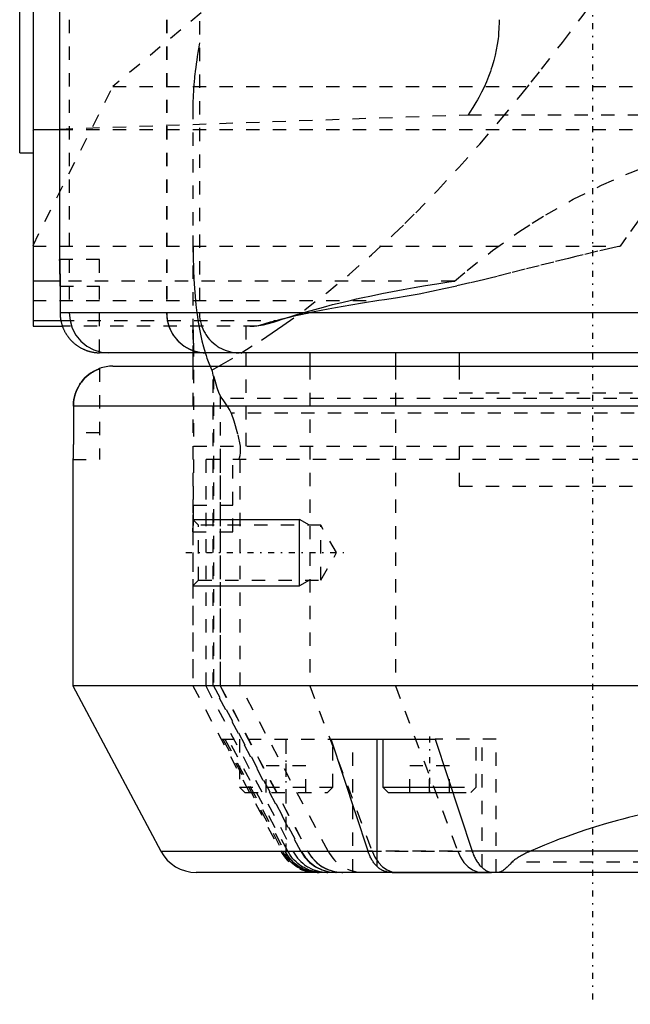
# Model space of a CAD drawing. Extents: x -545 to 345, y -132 to 132.
# Tile 5 of 18: x -162 to -116, y -109 to -35. Entities that reach past the tile are written whole.
import ezdxf

# ---------------------------------------------------------------- set-up
doc = ezdxf.new("R2010")
doc.units = 0
doc.linetypes.add('CENTER', pattern=[1.5, 0.45, -0.5, 0.05, -0.5])
doc.linetypes.add('DASHED', pattern=[2, 1, -1])
for name, color, linetype in [('AM_0', 7, 'CONTINUOUS'), ('AM_10', 7, 'CONTINUOUS'), ('AM_3', 7, 'DASHED'), ('AM_7', 7, 'CENTER')]:
    doc.layers.add(name, color=color, linetype=linetype)

msp = doc.modelspace()

# ---------------------------------------------------------------- linework, layer by layer
at = {"layer": 'AM_0', "color": 7, "linetype": 'CONTINUOUS'}
for p, q in [((-161, 58), (-161, -58)), ((-159, 57), (-159, -53)), ((-162, -45), (-162, 45)), ((-161, -43.303), (-160.966, -43.273)), ((-160.966, -43.273), (-159, -43.204)), ((-159, -43.273), (-160.966, -43.273)), ((-162, -45), (-161, -45)), ((-158.995, -53.144), (-158.999, -53.021)), ((-158.967, -54.611), (-161, -54.611)), ((-158.966, -55), (-158.966, -57)), ((-161, -57.58), (-158.909, -57.58)), ((-89.989, -57), (-158.966, -57)), ((-161, -58), (-158.794, -58)), ((-89.994, -60), (-156, -60)), ((-148.998, -60), (-148.998, -61)), ((-140.211, -60), (-140.211, -61)), ((-133.783, -60), (-133.783, -61)), ((-129, -60), (-129, -61)), ((-156, -61.172), (-156, -61.184)), ((-155, -61), (-89.985, -61)), ((-97.697, -64), (-157.966, -64)), ((-157.966, -64), (-157.966, -66)), ((-158, -68), (-158, -85)), ((-158, -85), (-151.402, -97.408)), ((-97.697, -85), (-158, -85)), ((-135.848, -97.408), (-138.615, -89)), ((-138.615, -89), (-130.798, -89)), ((-135.17, -98.566), (-135.17, -89)), ((-134.73, -89), (-134.73, -92.6)), ((-130.798, -89), (-128.036, -97.408)), ((-134.73, -92.6), (-134.33, -93)), ((-134.73, -92.6), (-129.614, -92.6)), ((-134.33, -93), (-129.484, -93)), ((-151.402, -97.408), (-135.848, -97.408)), ((-95.549, -97.408), (-128.036, -97.408)), ((-46.045, -99), (-148.753, -99)), ((-134.033, -99), (-126.575, -99))]:
    msp.add_line(p, q, dxfattribs=at)
for points in [[(-159, -53, 0), (-159, -53, 0), (-159, -53, 0), (-159, -53.001, 0), (-159, -53.002, 0), (-159, -53.002, 0), (-159, -53.004, 0), (-159, -53.006, 0), (-159, -53.008, 0), (-159, -53.011, 0), (-159, -53.015, 0), (-158.999, -53.016, 0), (-158.999, -53.018, 0), (-158.999, -53.022, 0), (-158.999, -53.027, 0), (-158.999, -53.032, 0), (-158.999, -53.037, 0), (-158.999, -53.043, 0), (-158.998, -53.046, 0), (-158.998, -53.049, 0), (-158.998, -53.056, 0), (-158.998, -53.063, 0), (-158.998, -53.067, 0), (-158.998, -53.071, 0), (-158.997, -53.079, 0), (-158.997, -53.087, 0), (-158.997, -53.092, 0), (-158.997, -53.096, 0), (-158.997, -53.105, 0), (-158.996, -53.115, 0), (-158.996, -53.125, 0), (-158.996, -53.136, 0), (-158.995, -53.147, 0), (-158.995, -53.152, 0), (-158.995, -53.158, 0), (-158.994, -53.17, 0), (-158.994, -53.182, 0), (-158.994, -53.194, 0), (-158.993, -53.207, 0), (-158.993, -53.221, 0), (-158.993, -53.227, 0), (-158.993, -53.234, 0), (-158.992, -53.248, 0), (-158.992, -53.263, 0), (-158.991, -53.278, 0), (-158.991, -53.293, 0), (-158.99, -53.308, 0), (-158.99, -53.316, 0), (-158.99, -53.324, 0), (-158.989, -53.34, 0), (-158.989, -53.357, 0), (-158.989, -53.374, 0), (-158.988, -53.391, 0), (-158.988, -53.408, 0), (-158.987, -53.417, 0), (-158.987, -53.426, 0), (-158.987, -53.444, 0), (-158.986, -53.462, 0), (-158.986, -53.48, 0), (-158.985, -53.499, 0), (-158.985, -53.518, 0), (-158.984, -53.527, 0), (-158.984, -53.537, 0), (-158.984, -53.556, 0), (-158.983, -53.576, 0), (-158.983, -53.586, 0), (-158.983, -53.596, 0), (-158.982, -53.616, 0), (-158.982, -53.636, 0), (-158.982, -53.647, 0), (-158.981, -53.657, 0), (-158.981, -53.678, 0), (-158.98, -53.7, 0), (-158.98, -53.722, 0), (-158.979, -53.744, 0), (-158.979, -53.767, 0), (-158.979, -53.778, 0), (-158.979, -53.789, 0), (-158.978, -53.813, 0), (-158.978, -53.836, 0), (-158.977, -53.86, 0), (-158.977, -53.884, 0), (-158.976, -53.909, 0), (-158.976, -53.921, 0), (-158.976, -53.933, 0), (-158.975, -53.958, 0), (-158.975, -53.983, 0), (-158.974, -54.009, 0), (-158.974, -54.035, 0), (-158.974, -54.061, 0), (-158.973, -54.074, 0), (-158.973, -54.087, 0), (-158.973, -54.113, 0), (-158.972, -54.14, 0), (-158.972, -54.167, 0), (-158.972, -54.194, 0), (-158.971, -54.221, 0), (-158.971, -54.235, 0), (-158.971, -54.248, 0), (-158.971, -54.276, 0), (-158.97, -54.304, 0), (-158.97, -54.331, 0), (-158.97, -54.359, 0), (-158.969, -54.387, 0), (-158.969, -54.402, 0), (-158.969, -54.416, 0), (-158.969, -54.444, 0), (-158.968, -54.472, 0), (-158.968, -54.487, 0), (-158.968, -54.501, 0), (-158.968, -54.529, 0), (-158.968, -54.558, 0), (-158.968, -54.572, 0), (-158.968, -54.587, 0), (-158.967, -54.615, 0), (-158.967, -54.644, 0), (-158.967, -54.673, 0), (-158.967, -54.702, 0), (-158.967, -54.73, 0), (-158.967, -54.745, 0), (-158.967, -54.759, 0), (-158.966, -54.788, 0), (-158.966, -54.816, 0), (-158.966, -54.845, 0), (-158.966, -54.873, 0), (-158.966, -54.902, 0), (-158.966, -54.916, 0), (-158.966, -54.93, 0), (-158.966, -54.958, 0), (-158.966, -54.986, 0), (-158.966, -55, 0)], [(-158.966, -57, 0), (-158.966, -57.02, 0), (-158.965, -57.062, 0), (-158.964, -57.104, 0), (-158.963, -57.125, 0), (-158.963, -57.146, 0), (-158.96, -57.189, 0), (-158.957, -57.231, 0), (-158.953, -57.275, 0), (-158.949, -57.318, 0), (-158.944, -57.362, 0), (-158.941, -57.384, 0), (-158.939, -57.406, 0), (-158.932, -57.449, 0), (-158.925, -57.493, 0), (-158.918, -57.537, 0), (-158.909, -57.581, 0), (-158.9, -57.624, 0), (-158.896, -57.646, 0), (-158.891, -57.668, 0), (-158.881, -57.711, 0), (-158.87, -57.754, 0), (-158.864, -57.775, 0), (-158.858, -57.797, 0), (-158.846, -57.839, 0), (-158.834, -57.881, 0), (-158.827, -57.901, 0), (-158.821, -57.922, 0), (-158.807, -57.963, 0), (-158.793, -58.003, 0), (-158.779, -58.043, 0), (-158.764, -58.083, 0), (-158.749, -58.121, 0), (-158.741, -58.14, 0), (-158.733, -58.159, 0), (-158.717, -58.197, 0), (-158.7, -58.235, 0), (-158.682, -58.273, 0), (-158.664, -58.312, 0), (-158.645, -58.35, 0), (-158.635, -58.37, 0), (-158.625, -58.389, 0), (-158.605, -58.427, 0), (-158.583, -58.466, 0), (-158.562, -58.504, 0), (-158.539, -58.542, 0), (-158.516, -58.58, 0), (-158.504, -58.599, 0), (-158.492, -58.618, 0), (-158.468, -58.655, 0), (-158.443, -58.692, 0), (-158.418, -58.728, 0), (-158.392, -58.765, 0), (-158.366, -58.8, 0), (-158.352, -58.818, 0), (-158.339, -58.835, 0), (-158.312, -58.87, 0), (-158.284, -58.904, 0), (-158.256, -58.937, 0), (-158.228, -58.97, 0), (-158.2, -59.002, 0), (-158.185, -59.018, 0), (-158.171, -59.034, 0), (-158.142, -59.064, 0), (-158.114, -59.094, 0), (-158.099, -59.109, 0), (-158.085, -59.123, 0), (-158.055, -59.152, 0), (-158.025, -59.181, 0), (-158.01, -59.195, 0), (-157.994, -59.21, 0), (-157.963, -59.238, 0), (-157.931, -59.267, 0), (-157.898, -59.295, 0), (-157.864, -59.323, 0), (-157.83, -59.35, 0), (-157.813, -59.364, 0), (-157.795, -59.377, 0), (-157.76, -59.404, 0), (-157.725, -59.43, 0), (-157.688, -59.456, 0), (-157.652, -59.481, 0), (-157.615, -59.506, 0), (-157.596, -59.518, 0), (-157.577, -59.53, 0), (-157.54, -59.554, 0), (-157.502, -59.577, 0), (-157.464, -59.599, 0), (-157.425, -59.621, 0), (-157.387, -59.642, 0), (-157.368, -59.652, 0), (-157.348, -59.662, 0), (-157.31, -59.682, 0), (-157.271, -59.701, 0), (-157.233, -59.719, 0), (-157.195, -59.736, 0), (-157.156, -59.753, 0), (-157.137, -59.761, 0), (-157.119, -59.769, 0), (-157.081, -59.785, 0), (-157.042, -59.8, 0), (-157.003, -59.815, 0), (-156.963, -59.829, 0), (-156.922, -59.843, 0), (-156.902, -59.85, 0), (-156.881, -59.857, 0), (-156.84, -59.87, 0), (-156.798, -59.882, 0), (-156.777, -59.888, 0), (-156.755, -59.894, 0), (-156.713, -59.905, 0), (-156.67, -59.916, 0), (-156.648, -59.921, 0), (-156.626, -59.926, 0), (-156.583, -59.936, 0), (-156.539, -59.944, 0), (-156.496, -59.953, 0), (-156.452, -59.96, 0), (-156.408, -59.967, 0), (-156.386, -59.97, 0), (-156.364, -59.973, 0), (-156.32, -59.979, 0), (-156.277, -59.984, 0), (-156.233, -59.988, 0), (-156.19, -59.991, 0), (-156.147, -59.994, 0), (-156.126, -59.996, 0), (-156.105, -59.997, 0), (-156.062, -59.998, 0), (-156.021, -59.999, 0), (-156, -60, 0)], [(-157.966, -64, 0), (-157.964, -63.903, 0), (-157.951, -63.702, 0), (-157.923, -63.496, 0), (-157.904, -63.393, 0), (-157.881, -63.292, 0), (-157.825, -63.093, 0), (-157.758, -62.905, 0), (-157.681, -62.725, 0), (-157.589, -62.545, 0), (-157.481, -62.366, 0), (-157.423, -62.28, 0), (-157.362, -62.195, 0), (-157.233, -62.036, 0), (-157.098, -61.89, 0), (-156.955, -61.756, 0), (-156.798, -61.625, 0), (-156.629, -61.504, 0), (-156.541, -61.447, 0), (-156.451, -61.394, 0), (-156.271, -61.299, 0), (-156.091, -61.22, 0), (-156, -61.184, 0)], [(-156, -61.184, 0), (-156.091, -61.22, 0), (-156.271, -61.299, 0), (-156.451, -61.394, 0), (-156.541, -61.447, 0), (-156.629, -61.504, 0), (-156.798, -61.625, 0), (-156.955, -61.756, 0), (-157.098, -61.89, 0), (-157.233, -62.036, 0), (-157.362, -62.195, 0), (-157.423, -62.28, 0), (-157.481, -62.366, 0), (-157.589, -62.545, 0), (-157.681, -62.725, 0), (-157.758, -62.905, 0), (-157.825, -63.093, 0), (-157.881, -63.292, 0), (-157.904, -63.393, 0), (-157.923, -63.496, 0), (-157.951, -63.702, 0), (-157.964, -63.903, 0), (-157.966, -64, 0)], [(-157.966, -66, 0), (-157.966, -66.014, 0), (-157.966, -66.042, 0), (-157.966, -66.07, 0), (-157.966, -66.084, 0), (-157.966, -66.098, 0), (-157.966, -66.127, 0), (-157.966, -66.155, 0), (-157.966, -66.184, 0), (-157.966, -66.212, 0), (-157.966, -66.241, 0), (-157.966, -66.255, 0), (-157.966, -66.27, 0), (-157.966, -66.298, 0), (-157.966, -66.327, 0), (-157.967, -66.356, 0), (-157.967, -66.385, 0), (-157.967, -66.413, 0), (-157.967, -66.428, 0), (-157.967, -66.442, 0), (-157.967, -66.471, 0), (-157.968, -66.499, 0), (-157.968, -66.513, 0), (-157.968, -66.528, 0), (-157.968, -66.556, 0), (-157.968, -66.584, 0), (-157.969, -66.598, 0), (-157.969, -66.613, 0), (-157.969, -66.641, 0), (-157.969, -66.669, 0), (-157.97, -66.696, 0), (-157.97, -66.724, 0), (-157.97, -66.752, 0), (-157.971, -66.765, 0), (-157.971, -66.779, 0), (-157.971, -66.806, 0), (-157.971, -66.833, 0), (-157.972, -66.86, 0), (-157.972, -66.887, 0), (-157.973, -66.913, 0), (-157.973, -66.926, 0), (-157.973, -66.939, 0), (-157.974, -66.965, 0), (-157.974, -66.991, 0), (-157.974, -67.017, 0), (-157.975, -67.042, 0), (-157.975, -67.067, 0), (-157.976, -67.079, 0), (-157.976, -67.091, 0), (-157.976, -67.116, 0), (-157.977, -67.14, 0), (-157.977, -67.164, 0), (-157.978, -67.187, 0), (-157.978, -67.211, 0), (-157.978, -67.222, 0), (-157.979, -67.233, 0), (-157.979, -67.256, 0), (-157.98, -67.278, 0), (-157.98, -67.3, 0), (-157.981, -67.322, 0), (-157.981, -67.343, 0), (-157.981, -67.353, 0), (-157.982, -67.364, 0), (-157.982, -67.384, 0), (-157.983, -67.404, 0), (-157.983, -67.414, 0), (-157.983, -67.424, 0), (-157.983, -67.444, 0), (-157.984, -67.463, 0), (-157.984, -67.473, 0), (-157.984, -67.482, 0), (-157.985, -67.501, 0), (-157.985, -67.52, 0), (-157.986, -67.538, 0), (-157.986, -67.556, 0), (-157.987, -67.574, 0), (-157.987, -67.583, 0), (-157.987, -67.592, 0), (-157.988, -67.609, 0), (-157.988, -67.626, 0), (-157.989, -67.643, 0), (-157.989, -67.66, 0), (-157.99, -67.676, 0), (-157.99, -67.684, 0), (-157.99, -67.692, 0), (-157.991, -67.707, 0), (-157.991, -67.722, 0), (-157.992, -67.737, 0), (-157.992, -67.752, 0), (-157.992, -67.766, 0), (-157.993, -67.773, 0), (-157.993, -67.779, 0), (-157.993, -67.793, 0), (-157.994, -67.806, 0), (-157.994, -67.818, 0), (-157.994, -67.83, 0), (-157.995, -67.842, 0), (-157.995, -67.848, 0), (-157.995, -67.853, 0), (-157.995, -67.864, 0), (-157.996, -67.875, 0), (-157.996, -67.885, 0), (-157.996, -67.895, 0), (-157.997, -67.904, 0), (-157.997, -67.908, 0), (-157.997, -67.913, 0), (-157.997, -67.921, 0), (-157.998, -67.929, 0), (-157.998, -67.933, 0), (-157.998, -67.937, 0), (-157.998, -67.944, 0), (-157.998, -67.951, 0), (-157.998, -67.954, 0), (-157.999, -67.957, 0), (-157.999, -67.963, 0), (-157.999, -67.968, 0), (-157.999, -67.973, 0), (-157.999, -67.978, 0), (-157.999, -67.982, 0), (-157.999, -67.984, 0), (-157.999, -67.985, 0), (-158, -67.989, 0), (-158, -67.992, 0), (-158, -67.994, 0), (-158, -67.996, 0), (-158, -67.998, 0), (-158, -67.998, 0), (-158, -67.999, 0), (-158, -68, 0), (-158, -68, 0), (-158, -68, 0)], [(-135.17, -98.566, 0), (-135.194, -98.542, 0), (-135.242, -98.492, 0), (-135.288, -98.44, 0), (-135.311, -98.413, 0), (-135.333, -98.386, 0), (-135.377, -98.33, 0), (-135.42, -98.273, 0), (-135.461, -98.215, 0), (-135.5, -98.156, 0), (-135.537, -98.096, 0), (-135.555, -98.065, 0), (-135.573, -98.034, 0), (-135.61, -97.968, 0), (-135.645, -97.9, 0), (-135.68, -97.829, 0), (-135.714, -97.756, 0), (-135.746, -97.681, 0), (-135.762, -97.643, 0), (-135.777, -97.605, 0), (-135.807, -97.527, 0), (-135.835, -97.448, 0), (-135.848, -97.408, 0)], [(-128.036, -97.408, 0), (-128.022, -97.451, 0), (-127.992, -97.536, 0), (-127.96, -97.62, 0), (-127.943, -97.661, 0), (-127.926, -97.702, 0), (-127.89, -97.783, 0), (-127.853, -97.861, 0), (-127.816, -97.936, 0), (-127.777, -98.008, 0), (-127.737, -98.076, 0), (-127.718, -98.109, 0), (-127.698, -98.141, 0), (-127.656, -98.205, 0), (-127.613, -98.268, 0), (-127.567, -98.33, 0), (-127.519, -98.39, 0), (-127.47, -98.449, 0), (-127.445, -98.477, 0), (-127.42, -98.504, 0), (-127.368, -98.557, 0), (-127.316, -98.607, 0), (-127.29, -98.631, 0)], [(-134.033, -99, 0), (-134.071, -99, 0), (-134.145, -98.997, 0), (-134.219, -98.992, 0), (-134.255, -98.988, 0), (-134.291, -98.984, 0), (-134.362, -98.973, 0), (-134.431, -98.959, 0), (-134.5, -98.943, 0), (-134.566, -98.924, 0), (-134.632, -98.902, 0), (-134.664, -98.891, 0), (-134.696, -98.878, 0), (-134.758, -98.851, 0), (-134.819, -98.821, 0), (-134.878, -98.788, 0), (-134.935, -98.753, 0), (-134.991, -98.716, 0), (-135.018, -98.696, 0), (-135.044, -98.676, 0), (-135.096, -98.634, 0), (-135.146, -98.589, 0), (-135.17, -98.566, 0)], [(-127.29, -98.631, 0), (-127.267, -98.651, 0), (-127.222, -98.689, 0), (-127.177, -98.725, 0), (-127.155, -98.743, 0), (-127.132, -98.759, 0), (-127.088, -98.791, 0), (-127.045, -98.821, 0), (-127.002, -98.848, 0), (-126.96, -98.874, 0), (-126.919, -98.896, 0), (-126.898, -98.907, 0), (-126.878, -98.917, 0), (-126.839, -98.935, 0), (-126.8, -98.952, 0), (-126.762, -98.965, 0), (-126.726, -98.977, 0), (-126.69, -98.986, 0), (-126.672, -98.99, 0), (-126.655, -98.993, 0), (-126.622, -98.997, 0), (-126.59, -99, 0), (-126.575, -99, 0)]]:
    msp.add_polyline3d(points, dxfattribs=at)
for centre, start, end in [((-155, -64), 90, 109.47122), ((-148.753, -96), 208, 270)]:
    msp.add_arc(centre, 3, start, end, dxfattribs=at)
at = {"layer": 'AM_10', "color": 7, "linetype": 'CONTINUOUS'}
for p, q in [((-148.998, -72.5), (-140.998, -72.5)), ((-140.998, -77.5), (-140.998, -72.5)), ((-140.248, -72.933), (-140.998, -72.5)), ((-148.998, -77.5), (-140.998, -77.5)), ((-140.248, -77.067), (-140.998, -77.5))]:
    msp.add_line(p, q, dxfattribs=at)
at = {"layer": 'AM_3', "color": 6, "linetype": 'DASHED'}
for p, q in [((-158.274, 57), (-158.274, -57)), ((-150.979, 57), (-150.979, -57)), ((-150.963, 57), (-150.963, -57)), ((-133, -21.693), (-155, -40)), ((-148.503, -31.12), (-148.503, -57)), ((-161, -51.937), (-155, -40)), ((-155, -40), (-32.649, -40)), ((-148.998, -41.454), (-148.998, -60)), ((-159, -43.204), (-128.339, -42.13)), ((-128.339, -42.13), (-46, -42.13)), ((-46, -43.273), (-159, -43.273)), ((-161, -51.99), (-116.918, -51.99)), ((-156, -53), (-159, -53)), ((-158.999, -53.021), (-159, -53)), ((-156, -60), (-156, -53)), ((-129.348, -54.611), (-158.967, -54.611)), ((-158.966, -55), (-156, -55)), ((-161, -56.082), (-135.034, -56.082)), ((-158.909, -57.58), (-142.562, -57.58)), ((-144.196, -58), (-158.794, -58)), ((-148.964, -59.281), (-149, -58)), ((-145, -67), (-145, -58)), ((-148.964, -59.281), (-148.959, -67)), ((-156, -61.184), (-156, -68)), ((-148.998, -61), (-148.998, -85)), ((-140.211, -61), (-140.211, -85)), ((-133.783, -61), (-133.783, -85)), ((-129, -61), (-129, -63)), ((-147.475, -61.737), (-147.44, -61.736)), ((-147.475, -85), (-147.475, -61.737)), ((-147.44, -61.736), (-147.44, -85)), ((-146.961, -63.203), (-146.961, -85)), ((-53.177, -63.43), (-146.823, -63.43)), ((-129, -63), (-71, -63)), ((-53.867, -64.52), (-146.133, -64.52)), ((-156, -66), (-157.966, -66)), ((-148.959, -67), (-65, -67)), ((-129, -67), (-129, -70)), ((-145.439, -85), (-145.439, -67.357)), ((-158, -68), (-156, -68)), ((-148.959, -68), (-148.971, -72.527)), ((-51, -68), (-148.959, -68)), ((-148.035, -68), (-148.035, -85)), ((-146.945, -68), (-146.945, -85)), ((-146, -73.43), (-146, -68)), ((-129, -70), (-71, -70)), ((-129, -70), (-100, -70)), ((-148.959, -71.43), (-146, -71.43)), ((-148.971, -72.527), (-149, -73.43)), ((-148.565, -72.933), (-148.998, -72.5)), ((-139.398, -72.933), (-148.565, -72.933)), ((-148.565, -77.067), (-148.565, -72.933)), ((-138.205, -75), (-139.398, -72.933)), ((-139.398, -77.067), (-139.398, -72.933)), ((-149, -73.43), (-149, -85)), ((-149, -73.43), (-146, -73.43)), ((-139.398, -77.067), (-138.205, -75)), ((-148.998, -77.5), (-148.565, -77.067)), ((-148.565, -77.067), (-139.398, -77.067)), ((-149, -85), (-146.873, -89)), ((-148.998, -85), (-142.4, -97.408)), ((-148.035, -85), (-141.484, -97.408)), ((-140.903, -97.408), (-147.475, -85)), ((-147.44, -85), (-140.868, -97.408)), ((-146.961, -85), (-140.388, -97.408)), ((-146.945, -85), (-140.372, -97.408)), ((-138.841, -97.408), (-145.439, -85)), ((-140.211, -85), (-135.546, -97.408)), ((-133.783, -85), (-129.118, -97.408)), ((-146.873, -89), (-138.615, -89)), ((-146.737, -89), (-142.264, -97.408)), ((-146.606, -89), (-142.107, -97.408)), ((-141.875, -97.408), (-146.351, -89)), ((-145.5, -89), (-145.5, -92.6)), ((-142, -97.821), (-142, -89)), ((-138.5, -92.6), (-138.5, -89)), ((-137, -99), (-137, -89)), ((-126.23, -89), (-130.798, -89)), ((-127.73, -92.6), (-127.73, -89)), ((-127.29, -98.631), (-127.29, -89)), ((-126.23, -99), (-126.23, -89)), ((-143.49, -93), (-143.49, -91)), ((-140.51, -91), (-143.49, -91)), ((-140.51, -93), (-140.51, -91)), ((-132.72, -93), (-132.72, -91)), ((-129.74, -91), (-132.72, -91)), ((-131.23, -93), (-131.23, -91)), ((-129.74, -93), (-129.74, -91)), ((-145.5, -92.6), (-145.1, -93)), ((-145.5, -92.6), (-138.5, -92.6)), ((-145.1, -93), (-138.9, -93)), ((-138.9, -93), (-138.5, -92.6)), ((-129.614, -92.6), (-127.73, -92.6)), ((-129.484, -93), (-128.13, -93)), ((-128.13, -93), (-127.73, -92.6)), ((-135.848, -97.408), (-128.036, -97.408)), ((-95.52, -97.408), (-135.848, -97.408)), ((-74.952, -98.24), (-125.048, -98.24))]:
    msp.add_line(p, q, dxfattribs=at)
for points in [[(-158.274, -57), (-158.217, -57.585), (-158.048, -58.148), (-157.774, -58.667), (-157.406, -59.121), (-156.957, -59.494), (-156.444, -59.772), (-155.889, -59.942), (-155.311, -60)], [(-150.979, -57), (-150.922, -57.585), (-150.754, -58.148), (-150.48, -58.667), (-150.111, -59.121), (-149.662, -59.494), (-149.15, -59.772), (-148.594, -59.942), (-148.016, -60)], [(-140.903, -97.408), (-140.608, -97.861), (-140.238, -98.253), (-139.803, -98.572), (-139.319, -98.807), (-138.8, -98.951), (-138.264, -99)], [(-140.868, -97.408), (-140.573, -97.861), (-140.203, -98.253), (-139.768, -98.572), (-139.284, -98.807), (-138.765, -98.951), (-138.229, -99)], [(-140.388, -97.408), (-140.094, -97.861), (-139.723, -98.253), (-139.289, -98.572), (-138.804, -98.807), (-138.286, -98.951), (-137.75, -99)], [(-135.546, -97.408), (-135.337, -97.861), (-135.074, -98.253), (-134.765, -98.572), (-134.421, -98.807), (-134.053, -98.951), (-133.673, -99)], [(-129.118, -97.408), (-128.909, -97.861), (-128.646, -98.253), (-128.337, -98.572), (-127.994, -98.807), (-127.625, -98.951), (-127.245, -99)]]:
    msp.add_lwpolyline(points, dxfattribs=at)
for points in [[(-147.571, -61.301, 0), (-146.868, -60.901, 0), (-145.389, -60.023, 0), (-143.838, -59.041, 0), (-143.043, -58.512, 0), (-142.236, -57.957, 0), (-140.598, -56.772, 0), (-138.937, -55.488, 0), (-137.262, -54.11, 0), (-135.586, -52.645, 0), (-133.918, -51.101, 0), (-133.088, -50.301, 0), (-132.264, -49.486, 0), (-130.634, -47.811, 0), (-129.033, -46.088, 0), (-127.467, -44.33, 0), (-125.926, -42.531, 0), (-124.374, -40.653, 0), (-123.596, -39.687, 0), (-122.817, -38.705, 0), (-121.26, -36.701, 0), (-119.709, -34.654, 0), (-118.938, -33.62, 0)], [(-126, -34.997, 0), (-126.002, -35.203, 0), (-126.017, -35.616, 0), (-126.046, -36.028, 0), (-126.066, -36.234, 0), (-126.09, -36.44, 0), (-126.149, -36.85, 0), (-126.222, -37.26, 0), (-126.311, -37.667, 0), (-126.413, -38.072, 0), (-126.53, -38.475, 0), (-126.594, -38.676, 0), (-126.661, -38.875, 0), (-126.807, -39.273, 0), (-126.966, -39.667, 0), (-127.14, -40.058, 0), (-127.328, -40.444, 0), (-127.529, -40.827, 0), (-127.635, -41.017, 0), (-127.744, -41.205, 0), (-127.972, -41.579, 0), (-128.213, -41.947, 0), (-128.339, -42.13, 0)], [(-148.503, -36.743, 0), (-148.528, -36.889, 0), (-148.576, -37.179, 0), (-148.623, -37.465, 0), (-148.645, -37.607, 0), (-148.667, -37.749, 0), (-148.708, -38.028, 0), (-148.747, -38.305, 0), (-148.784, -38.578, 0), (-148.818, -38.848, 0), (-148.85, -39.114, 0), (-148.864, -39.245, 0), (-148.878, -39.376, 0), (-148.904, -39.635, 0), (-148.927, -39.89, 0), (-148.946, -40.141, 0), (-148.963, -40.389, 0), (-148.977, -40.632, 0), (-148.982, -40.753, 0), (-148.987, -40.872, 0), (-148.994, -41.108, 0), (-148.997, -41.339, 0), (-148.998, -41.454, 0)], [(-129.348, -54.611, 0), (-128.416, -53.823, 0), (-126.505, -52.325, 0), (-124.536, -50.932, 0), (-123.531, -50.277, 0), (-122.512, -49.649, 0), (-120.439, -48.477, 0), (-118.32, -47.419, 0), (-116.16, -46.479, 0), (-113.965, -45.657, 0)], [(-115.56, -50.092, 0), (-116.467, -51.34, 0), (-116.918, -51.99, 0)], [(-148.998, -51.195, 0), (-148.997, -51.578, 0), (-148.989, -52.331, 0), (-148.974, -53.065, 0), (-148.963, -53.424, 0), (-148.95, -53.778, 0), (-148.918, -54.469, 0), (-148.876, -55.137, 0), (-148.825, -55.78, 0), (-148.765, -56.398, 0), (-148.694, -56.991, 0), (-148.656, -57.277, 0), (-148.615, -57.557, 0), (-148.525, -58.096, 0), (-148.426, -58.608, 0), (-148.318, -59.094, 0), (-148.2, -59.553, 0), (-148.074, -59.986, 0), (-148.008, -60.193, 0), (-147.94, -60.393, 0), (-147.797, -60.775, 0), (-147.648, -61.132, 0), (-147.571, -61.301, 0)], [(-116.918, -51.99, 0), (-117.478, -52.117, 0), (-118.595, -52.378, 0), (-119.707, -52.644, 0), (-120.26, -52.779, 0), (-120.811, -52.915, 0), (-121.907, -53.188, 0), (-122.992, -53.461, 0), (-124.064, -53.733, 0), (-125.122, -54, 0), (-126.165, -54.261, 0), (-126.68, -54.389, 0), (-127.191, -54.514, 0), (-128.198, -54.757, 0), (-129.186, -54.988, 0), (-130.152, -55.205, 0), (-131.096, -55.407, 0), (-132.016, -55.592, 0), (-132.467, -55.677, 0), (-132.912, -55.758, 0), (-133.781, -55.903, 0), (-134.623, -56.028, 0), (-135.034, -56.082, 0)], [(-158.966, -55, 0), (-158.966, -54.936, 0), (-158.966, -54.807, 0), (-158.967, -54.677, 0), (-158.967, -54.612, 0), (-158.968, -54.547, 0), (-158.969, -54.418, 0), (-158.97, -54.291, 0), (-158.972, -54.167, 0), (-158.974, -54.046, 0), (-158.976, -53.931, 0), (-158.977, -53.875, 0), (-158.978, -53.821, 0), (-158.98, -53.718, 0), (-158.982, -53.622, 0), (-158.984, -53.532, 0), (-158.987, -53.448, 0), (-158.989, -53.368, 0), (-158.99, -53.331, 0), (-158.991, -53.295, 0), (-158.993, -53.229, 0), (-158.994, -53.17, 0), (-158.995, -53.144, 0)], [(-142.562, -57.58, 0), (-142.283, -57.484, 0), (-141.708, -57.294, 0), (-141.111, -57.107, 0), (-140.804, -57.014, 0), (-140.493, -56.922, 0), (-139.853, -56.741, 0), (-139.193, -56.562, 0), (-138.513, -56.386, 0), (-137.812, -56.213, 0), (-137.092, -56.044, 0), (-136.725, -55.961, 0), (-136.353, -55.878, 0), (-135.595, -55.715, 0), (-134.818, -55.556, 0), (-134.024, -55.4, 0), (-133.211, -55.248, 0), (-132.381, -55.1, 0), (-131.96, -55.027, 0), (-131.535, -54.955, 0), (-130.672, -54.815, 0), (-129.793, -54.678, 0), (-129.348, -54.611, 0)], [(-135.034, -56.082, 0), (-135.344, -56.129, 0), (-135.956, -56.224, 0), (-136.556, -56.321, 0), (-136.852, -56.369, 0), (-137.144, -56.419, 0), (-137.72, -56.519, 0), (-138.283, -56.62, 0), (-138.833, -56.723, 0), (-139.371, -56.827, 0), (-139.895, -56.933, 0), (-140.152, -56.986, 0), (-140.406, -57.04, 0), (-140.904, -57.148, 0), (-141.389, -57.258, 0), (-141.859, -57.369, 0), (-142.316, -57.481, 0), (-142.759, -57.594, 0), (-142.975, -57.651, 0), (-143.187, -57.709, 0), (-143.601, -57.824, 0), (-144.001, -57.941, 0), (-144.196, -58, 0)], [(-150.963, -57, 0), (-150.963, -57.021, 0), (-150.962, -57.062, 0), (-150.961, -57.104, 0), (-150.96, -57.126, 0), (-150.959, -57.147, 0), (-150.957, -57.19, 0), (-150.954, -57.233, 0), (-150.95, -57.277, 0), (-150.946, -57.321, 0), (-150.941, -57.365, 0), (-150.938, -57.387, 0), (-150.935, -57.409, 0), (-150.929, -57.453, 0), (-150.922, -57.497, 0), (-150.914, -57.541, 0), (-150.906, -57.585, 0), (-150.897, -57.629, 0), (-150.892, -57.651, 0), (-150.887, -57.673, 0), (-150.877, -57.716, 0), (-150.866, -57.76, 0), (-150.861, -57.781, 0), (-150.855, -57.803, 0), (-150.843, -57.845, 0), (-150.83, -57.887, 0), (-150.824, -57.908, 0), (-150.817, -57.929, 0), (-150.804, -57.97, 0), (-150.79, -58.011, 0), (-150.775, -58.051, 0), (-150.76, -58.09, 0), (-150.745, -58.129, 0), (-150.737, -58.148, 0), (-150.73, -58.167, 0), (-150.713, -58.205, 0), (-150.696, -58.244, 0), (-150.679, -58.283, 0), (-150.66, -58.321, 0), (-150.641, -58.36, 0), (-150.631, -58.38, 0), (-150.621, -58.399, 0), (-150.601, -58.438, 0), (-150.579, -58.476, 0), (-150.557, -58.515, 0), (-150.535, -58.553, 0), (-150.512, -58.591, 0), (-150.5, -58.61, 0), (-150.488, -58.629, 0), (-150.464, -58.667, 0), (-150.439, -58.704, 0), (-150.413, -58.741, 0), (-150.387, -58.777, 0), (-150.361, -58.813, 0), (-150.348, -58.83, 0), (-150.334, -58.848, 0), (-150.307, -58.882, 0), (-150.28, -58.916, 0), (-150.252, -58.95, 0), (-150.224, -58.983, 0), (-150.195, -59.015, 0), (-150.181, -59.031, 0), (-150.167, -59.046, 0), (-150.138, -59.077, 0), (-150.109, -59.107, 0), (-150.095, -59.121, 0), (-150.081, -59.136, 0), (-150.051, -59.165, 0), (-150.021, -59.194, 0), (-150.005, -59.208, 0), (-149.99, -59.223, 0), (-149.958, -59.251, 0), (-149.926, -59.28, 0), (-149.893, -59.308, 0), (-149.859, -59.336, 0), (-149.825, -59.363, 0), (-149.808, -59.377, 0), (-149.79, -59.391, 0), (-149.755, -59.417, 0), (-149.719, -59.443, 0), (-149.683, -59.469, 0), (-149.646, -59.494, 0), (-149.609, -59.519, 0), (-149.59, -59.531, 0), (-149.572, -59.543, 0), (-149.534, -59.567, 0), (-149.496, -59.589, 0), (-149.458, -59.612, 0), (-149.42, -59.633, 0), (-149.382, -59.654, 0), (-149.362, -59.664, 0), (-149.343, -59.674, 0), (-149.305, -59.693, 0), (-149.267, -59.712, 0), (-149.228, -59.73, 0), (-149.19, -59.747, 0), (-149.153, -59.764, 0), (-149.134, -59.772, 0), (-149.115, -59.779, 0), (-149.077, -59.795, 0), (-149.038, -59.81, 0), (-148.998, -59.825, 0), (-148.958, -59.839, 0), (-148.917, -59.853, 0), (-148.897, -59.859, 0), (-148.876, -59.866, 0), (-148.835, -59.878, 0), (-148.793, -59.891, 0), (-148.772, -59.897, 0), (-148.75, -59.902, 0), (-148.708, -59.913, 0), (-148.665, -59.924, 0), (-148.643, -59.928, 0), (-148.621, -59.933, 0), (-148.578, -59.942, 0), (-148.534, -59.951, 0), (-148.491, -59.959, 0), (-148.447, -59.966, 0), (-148.404, -59.972, 0), (-148.382, -59.975, 0), (-148.36, -59.978, 0), (-148.317, -59.983, 0), (-148.273, -59.987, 0), (-148.23, -59.991, 0), (-148.188, -59.994, 0), (-148.145, -59.996, 0), (-148.124, -59.997, 0), (-148.103, -59.998, 0), (-148.061, -59.999, 0), (-148.02, -60, 0), (-148, -60, 0)], [(-148.503, -57, 0), (-148.501, -57.095, 0), (-148.489, -57.284, 0), (-148.466, -57.472, 0), (-148.449, -57.566, 0), (-148.43, -57.658, 0), (-148.382, -57.842, 0), (-148.324, -58.022, 0), (-148.253, -58.199, 0), (-148.172, -58.37, 0), (-148.08, -58.536, 0), (-148.03, -58.617, 0), (-147.978, -58.696, 0), (-147.866, -58.848, 0), (-147.744, -58.994, 0), (-147.614, -59.132, 0), (-147.475, -59.261, 0), (-147.328, -59.381, 0), (-147.252, -59.438, 0), (-147.174, -59.492, 0), (-147.013, -59.592, 0), (-146.847, -59.682, 0), (-146.761, -59.723, 0)], [(-144.733, -58, 0), (-144.404, -57.988, 0), (-143.707, -57.894, 0), (-142.956, -57.708, 0), (-142.562, -57.58, 0)], [(-149, -58, 0), (-149, -58, 0), (-149, -58, 0), (-149, -58.001, 0), (-149, -58.002, 0), (-149, -58.002, 0), (-149, -58.004, 0), (-149, -58.006, 0), (-149, -58.008, 0), (-149, -58.011, 0), (-148.999, -58.015, 0), (-148.999, -58.016, 0), (-148.999, -58.018, 0), (-148.999, -58.022, 0), (-148.999, -58.027, 0), (-148.999, -58.032, 0), (-148.998, -58.037, 0), (-148.998, -58.043, 0), (-148.998, -58.046, 0), (-148.998, -58.049, 0), (-148.998, -58.056, 0), (-148.997, -58.063, 0), (-148.997, -58.067, 0), (-148.997, -58.071, 0), (-148.997, -58.079, 0), (-148.997, -58.087, 0), (-148.996, -58.092, 0), (-148.996, -58.096, 0), (-148.996, -58.105, 0), (-148.995, -58.115, 0), (-148.995, -58.125, 0), (-148.995, -58.136, 0), (-148.994, -58.147, 0), (-148.994, -58.152, 0), (-148.994, -58.158, 0), (-148.993, -58.17, 0), (-148.993, -58.182, 0), (-148.992, -58.194, 0), (-148.992, -58.207, 0), (-148.991, -58.221, 0), (-148.991, -58.227, 0), (-148.991, -58.234, 0), (-148.99, -58.248, 0), (-148.99, -58.263, 0), (-148.989, -58.278, 0), (-148.989, -58.293, 0), (-148.988, -58.308, 0), (-148.988, -58.316, 0), (-148.988, -58.324, 0), (-148.987, -58.34, 0), (-148.987, -58.357, 0), (-148.986, -58.374, 0), (-148.986, -58.391, 0), (-148.985, -58.408, 0), (-148.985, -58.417, 0), (-148.984, -58.426, 0), (-148.984, -58.444, 0), (-148.983, -58.462, 0), (-148.983, -58.48, 0), (-148.982, -58.499, 0), (-148.982, -58.518, 0), (-148.981, -58.527, 0), (-148.981, -58.537, 0), (-148.98, -58.556, 0), (-148.98, -58.576, 0), (-148.98, -58.586, 0), (-148.979, -58.596, 0), (-148.979, -58.616, 0), (-148.978, -58.636, 0), (-148.978, -58.647, 0), (-148.978, -58.657, 0), (-148.977, -58.678, 0), (-148.976, -58.7, 0), (-148.976, -58.722, 0), (-148.975, -58.744, 0), (-148.975, -58.767, 0), (-148.974, -58.778, 0), (-148.974, -58.789, 0), (-148.974, -58.813, 0), (-148.973, -58.836, 0), (-148.972, -58.86, 0), (-148.972, -58.884, 0), (-148.971, -58.908, 0), (-148.971, -58.921, 0), (-148.971, -58.933, 0), (-148.97, -58.958, 0), (-148.97, -58.983, 0), (-148.969, -59.009, 0), (-148.969, -59.035, 0), (-148.968, -59.061, 0), (-148.968, -59.074, 0), (-148.968, -59.087, 0), (-148.967, -59.113, 0), (-148.967, -59.14, 0), (-148.966, -59.167, 0), (-148.966, -59.194, 0), (-148.965, -59.221, 0), (-148.965, -59.235, 0), (-148.965, -59.248, 0), (-148.965, -59.276, 0), (-148.964, -59.304, 0), (-148.964, -59.331, 0), (-148.963, -59.359, 0), (-148.963, -59.387, 0), (-148.963, -59.402, 0), (-148.963, -59.416, 0), (-148.962, -59.444, 0), (-148.962, -59.472, 0), (-148.962, -59.487, 0), (-148.962, -59.501, 0), (-148.961, -59.529, 0), (-148.961, -59.558, 0), (-148.961, -59.572, 0), (-148.961, -59.587, 0), (-148.961, -59.615, 0), (-148.96, -59.644, 0), (-148.96, -59.673, 0), (-148.96, -59.702, 0), (-148.96, -59.73, 0), (-148.96, -59.745, 0), (-148.96, -59.759, 0), (-148.96, -59.788, 0), (-148.96, -59.816, 0), (-148.959, -59.845, 0), (-148.959, -59.873, 0), (-148.959, -59.902, 0), (-148.959, -59.916, 0), (-148.959, -59.93, 0), (-148.959, -59.958, 0), (-148.959, -59.986, 0), (-148.959, -60, 0)], [(-146.761, -59.723, 0), (-146.574, -59.803, 0), (-146.177, -59.925, 0), (-145.93, -59.971, 0), (-145.858, -59.981, 0), (-145.785, -59.988, 0), (-145.749, -59.991, 0), (-145.712, -59.994, 0), (-145.638, -59.998, 0), (-145.564, -60, 0), (-145.527, -60, 0)], [(-147.571, -61.301, 0), (-147.555, -61.377, 0), (-147.524, -61.525, 0), (-147.492, -61.668, 0), (-147.475, -61.737, 0)], [(-147.44, -61.736, 0), (-147.362, -62.052, 0), (-147.204, -62.599, 0), (-147.042, -63.031, 0), (-146.961, -63.203, 0)], [(-146.961, -63.203, 0), (-146.938, -63.247, 0), (-146.891, -63.327, 0), (-146.846, -63.398, 0), (-146.823, -63.43, 0)], [(-146.823, -63.43, 0), (-146.692, -63.612, 0), (-146.449, -63.975, 0), (-146.232, -64.338, 0), (-146.133, -64.52, 0)], [(-146.133, -64.52, 0), (-145.924, -65.115, 0), (-145.615, -66.164, 0), (-145.458, -67.011, 0), (-145.439, -67.357, 0)], [(-145.439, -67.357, 0), (-145.442, -67.488, 0), (-145.471, -67.722, 0), (-145.528, -67.917, 0), (-145.567, -68, 0)], [(-149, -73.43, 0), (-149, -73.43, 0), (-149, -73.43, 0), (-149, -73.429, 0), (-149, -73.428, 0), (-149, -73.428, 0), (-149, -73.426, 0), (-149, -73.424, 0), (-149, -73.422, 0), (-149, -73.419, 0), (-148.999, -73.415, 0), (-148.999, -73.414, 0), (-148.999, -73.412, 0), (-148.999, -73.408, 0), (-148.999, -73.403, 0), (-148.999, -73.398, 0), (-148.998, -73.393, 0), (-148.998, -73.387, 0), (-148.998, -73.384, 0), (-148.998, -73.381, 0), (-148.998, -73.374, 0), (-148.997, -73.367, 0), (-148.997, -73.363, 0), (-148.997, -73.359, 0), (-148.997, -73.351, 0), (-148.997, -73.343, 0), (-148.996, -73.338, 0), (-148.996, -73.334, 0), (-148.996, -73.325, 0), (-148.995, -73.315, 0), (-148.995, -73.305, 0), (-148.995, -73.294, 0), (-148.994, -73.283, 0), (-148.994, -73.278, 0), (-148.994, -73.272, 0), (-148.993, -73.26, 0), (-148.993, -73.248, 0), (-148.992, -73.236, 0), (-148.992, -73.223, 0), (-148.991, -73.209, 0), (-148.991, -73.203, 0), (-148.991, -73.196, 0), (-148.99, -73.182, 0), (-148.99, -73.167, 0), (-148.989, -73.152, 0), (-148.989, -73.137, 0), (-148.988, -73.122, 0), (-148.988, -73.114, 0), (-148.988, -73.106, 0), (-148.987, -73.09, 0), (-148.987, -73.073, 0), (-148.986, -73.056, 0), (-148.986, -73.039, 0), (-148.985, -73.022, 0), (-148.985, -73.013, 0), (-148.984, -73.004, 0), (-148.984, -72.986, 0), (-148.983, -72.968, 0), (-148.983, -72.95, 0), (-148.982, -72.931, 0), (-148.982, -72.912, 0), (-148.981, -72.903, 0), (-148.981, -72.893, 0), (-148.98, -72.874, 0), (-148.98, -72.854, 0), (-148.98, -72.844, 0), (-148.979, -72.834, 0), (-148.979, -72.814, 0), (-148.978, -72.794, 0), (-148.978, -72.783, 0), (-148.978, -72.773, 0), (-148.977, -72.752, 0), (-148.976, -72.73, 0), (-148.976, -72.708, 0), (-148.975, -72.686, 0), (-148.975, -72.663, 0), (-148.974, -72.652, 0), (-148.974, -72.641, 0), (-148.974, -72.617, 0), (-148.973, -72.594, 0), (-148.972, -72.57, 0), (-148.972, -72.546, 0), (-148.971, -72.522, 0), (-148.971, -72.509, 0), (-148.971, -72.497, 0), (-148.97, -72.472, 0), (-148.97, -72.447, 0), (-148.969, -72.421, 0), (-148.969, -72.395, 0), (-148.968, -72.369, 0), (-148.968, -72.356, 0), (-148.968, -72.343, 0), (-148.967, -72.317, 0), (-148.967, -72.29, 0), (-148.966, -72.263, 0), (-148.966, -72.236, 0), (-148.965, -72.209, 0), (-148.965, -72.195, 0), (-148.965, -72.182, 0), (-148.965, -72.154, 0), (-148.964, -72.126, 0), (-148.964, -72.099, 0), (-148.963, -72.071, 0), (-148.963, -72.043, 0), (-148.963, -72.028, 0), (-148.963, -72.014, 0), (-148.962, -71.986, 0), (-148.962, -71.958, 0), (-148.962, -71.943, 0), (-148.962, -71.929, 0), (-148.961, -71.901, 0), (-148.961, -71.872, 0), (-148.961, -71.858, 0), (-148.961, -71.843, 0), (-148.961, -71.815, 0), (-148.96, -71.786, 0), (-148.96, -71.757, 0), (-148.96, -71.728, 0), (-148.96, -71.7, 0), (-148.96, -71.685, 0), (-148.96, -71.671, 0), (-148.96, -71.642, 0), (-148.96, -71.614, 0), (-148.959, -71.585, 0), (-148.959, -71.557, 0), (-148.959, -71.528, 0), (-148.959, -71.514, 0), (-148.959, -71.5, 0), (-148.959, -71.472, 0), (-148.959, -71.444, 0), (-148.959, -71.43, 0)], [(-108.742, -93.47, 0), (-109.203, -93.529, 0), (-110.121, -93.657, 0), (-111.031, -93.797, 0), (-111.483, -93.871, 0), (-111.932, -93.949, 0), (-112.825, -94.113, 0), (-113.708, -94.288, 0), (-114.58, -94.475, 0), (-115.442, -94.674, 0), (-116.292, -94.884, 0), (-116.712, -94.993, 0), (-117.13, -95.105, 0), (-117.954, -95.337, 0), (-118.765, -95.58, 0), (-119.562, -95.833, 0), (-120.345, -96.097, 0), (-121.111, -96.371, 0), (-121.489, -96.512, 0), (-121.862, -96.655, 0), (-122.597, -96.949, 0), (-123.314, -97.253, 0), (-123.666, -97.408, 0)], [(-142.264, -97.408, 0), (-142.226, -97.479, 0), (-142.141, -97.619, 0), (-142.049, -97.755, 0), (-142, -97.821, 0)], [(-142.107, -97.408, 0), (-142.09, -97.439, 0), (-142.055, -97.5, 0), (-142.019, -97.561, 0), (-142, -97.591, 0)], [(-139.264, -99, 0), (-139.343, -98.999, 0), (-139.504, -98.99, 0), (-139.666, -98.971, 0), (-139.748, -98.958, 0), (-139.831, -98.943, 0), (-139.996, -98.904, 0), (-140.162, -98.855, 0), (-140.26, -98.821, 0), (-140.287, -98.811, 0), (-140.315, -98.8, 0), (-140.329, -98.795, 0), (-140.343, -98.789, 0), (-140.37, -98.778, 0), (-140.398, -98.767, 0), (-140.493, -98.724, 0), (-140.653, -98.643, 0), (-140.732, -98.598, 0), (-140.81, -98.551, 0), (-140.962, -98.45, 0), (-141.109, -98.338, 0), (-141.25, -98.217, 0), (-141.383, -98.087, 0), (-141.508, -97.949, 0), (-141.567, -97.877, 0), (-141.624, -97.803, 0), (-141.731, -97.65, 0), (-141.829, -97.491, 0), (-141.875, -97.408, 0)], [(-141.484, -97.408, 0), (-141.441, -97.488, 0), (-141.347, -97.642, 0), (-141.245, -97.789, 0), (-141.191, -97.861, 0), (-141.134, -97.931, 0), (-141.015, -98.065, 0), (-140.888, -98.192, 0), (-140.753, -98.311, 0), (-140.612, -98.422, 0), (-140.464, -98.524, 0), (-140.388, -98.572, 0), (-140.311, -98.617, 0), (-140.152, -98.7, 0), (-139.989, -98.774, 0), (-139.821, -98.838, 0), (-139.65, -98.891, 0), (-139.476, -98.934, 0), (-139.389, -98.951, 0), (-139.301, -98.966, 0), (-139.123, -98.988, 0), (-138.944, -98.999, 0), (-138.855, -99, 0)], [(-140.372, -97.408, 0), (-140.329, -97.487, 0), (-140.235, -97.641, 0), (-140.132, -97.789, 0), (-140.077, -97.861, 0), (-140.021, -97.931, 0), (-139.901, -98.065, 0), (-139.773, -98.192, 0), (-139.638, -98.311, 0), (-139.497, -98.422, 0), (-139.349, -98.524, 0), (-139.272, -98.572, 0), (-139.195, -98.617, 0), (-139.035, -98.7, 0), (-138.871, -98.774, 0), (-138.703, -98.838, 0), (-138.532, -98.891, 0), (-138.357, -98.934, 0), (-138.269, -98.951, 0), (-138.18, -98.966, 0), (-138.002, -98.988, 0), (-137.823, -98.999, 0), (-137.733, -99, 0)], [(-123.666, -97.408, 0), (-123.714, -97.43, 0), (-123.808, -97.473, 0), (-123.9, -97.516, 0), (-123.945, -97.538, 0), (-123.99, -97.56, 0), (-124.079, -97.604, 0), (-124.166, -97.649, 0), (-124.252, -97.694, 0), (-124.335, -97.739, 0), (-124.415, -97.784, 0), (-124.455, -97.807, 0), (-124.494, -97.83, 0), (-124.57, -97.876, 0), (-124.643, -97.923, 0), (-124.713, -97.97, 0), (-124.781, -98.017, 0), (-124.845, -98.064, 0), (-124.876, -98.088, 0), (-124.906, -98.112, 0), (-124.965, -98.161, 0), (-125.021, -98.213, 0), (-125.048, -98.24, 0)], [(-142, -97.591, 0), (-141.953, -97.664, 0), (-141.853, -97.804, 0), (-141.746, -97.938, 0), (-141.689, -98.003, 0), (-141.631, -98.066, 0), (-141.509, -98.188, 0), (-141.381, -98.302, 0), (-141.247, -98.408, 0), (-141.108, -98.507, 0), (-140.965, -98.597, 0), (-140.892, -98.638, 0), (-140.818, -98.678, 0), (-140.668, -98.75, 0), (-140.515, -98.813, 0), (-140.36, -98.867, 0), (-140.204, -98.912, 0), (-140.049, -98.947, 0), (-139.972, -98.962, 0), (-139.895, -98.973, 0), (-139.742, -98.991, 0), (-139.591, -98.999, 0), (-139.516, -99, 0)], [(-139.516, -99, 0), (-139.591, -98.999, 0), (-139.743, -98.99, 0), (-139.896, -98.973, 0), (-139.974, -98.961, 0), (-140.051, -98.947, 0), (-140.206, -98.912, 0), (-140.361, -98.867, 0), (-140.517, -98.813, 0), (-140.67, -98.749, 0), (-140.82, -98.677, 0), (-140.894, -98.637, 0), (-140.967, -98.596, 0), (-141.11, -98.506, 0), (-141.248, -98.408, 0), (-141.382, -98.301, 0), (-141.51, -98.187, 0), (-141.632, -98.066, 0), (-141.69, -98.002, 0), (-141.746, -97.938, 0), (-141.853, -97.804, 0), (-141.953, -97.664, 0), (-142, -97.591, 0)], [(-142, -97.821, 0), (-141.951, -97.883, 0), (-141.847, -98.005, 0), (-141.737, -98.121, 0), (-141.68, -98.176, 0), (-141.621, -98.23, 0), (-141.5, -98.334, 0), (-141.373, -98.43, 0), (-141.243, -98.519, 0), (-141.108, -98.601, 0), (-140.969, -98.676, 0), (-140.899, -98.71, 0), (-140.828, -98.742, 0), (-140.684, -98.801, 0), (-140.54, -98.852, 0), (-140.395, -98.895, 0), (-140.25, -98.93, 0), (-140.104, -98.958, 0), (-140.032, -98.969, 0), (-139.959, -98.979, 0), (-139.814, -98.992, 0), (-139.67, -98.999, 0), (-139.598, -99, 0)], [(-125.048, -98.24, 0), (-125.092, -98.285, 0), (-125.176, -98.371, 0), (-125.257, -98.452, 0), (-125.296, -98.491, 0), (-125.334, -98.528, 0), (-125.409, -98.599, 0), (-125.48, -98.664, 0), (-125.549, -98.724, 0), (-125.615, -98.778, 0), (-125.678, -98.827, 0), (-125.709, -98.849, 0), (-125.74, -98.87, 0), (-125.797, -98.906, 0), (-125.849, -98.935, 0), (-125.897, -98.957, 0), (-125.94, -98.974, 0), (-125.979, -98.985, 0), (-125.997, -98.99, 0), (-126.014, -98.993, 0), (-126.045, -98.998, 0), (-126.061, -98.999, 0), (-126.065, -98.999, 0), (-126.07, -99, 0), (-126.072, -99, 0), (-126.074, -99, 0), (-126.08, -99, 0), (-126.084, -99, 0), (-126.084, -99, 0), (-126.085, -99, 0), (-126.085, -99, 0), (-126.085, -99, 0), (-126.085, -99, 0), (-126.085, -99, 0), (-126.085, -99, 0), (-126.085, -99, 0), (-126.085, -99, 0), (-126.085, -99, 0), (-126.085, -99, 0), (-126.085, -99, 0), (-126.085, -99, 0), (-126.085, -99, 0), (-126.085, -99, 0), (-126.085, -99, 0), (-126.085, -99, 0), (-126.085, -99, 0), (-126.085, -99, 0), (-126.085, -99, 0), (-126.085, -99, 0), (-126.085, -99, 0), (-126.085, -99, 0), (-126.085, -99, 0), (-126.085, -99, 0), (-126.085, -99, 0), (-126.085, -99, 0), (-126.085, -99, 0), (-126.085, -99, 0), (-126.085, -99, 0), (-126.085, -99, 0), (-126.085, -99, 0), (-126.085, -99, 0), (-126.085, -99, 0), (-126.085, -99, 0), (-126.085, -99, 0), (-126.085, -99, 0), (-126.085, -99, 0), (-126.085, -99, 0), (-126.084, -99, 0), (-126.084, -99, 0), (-126.084, -99, 0), (-126.084, -99, 0), (-126.084, -99, 0), (-126.084, -99, 0), (-126.084, -99, 0), (-126.084, -99, 0), (-126.084, -99, 0), (-126.084, -99, 0), (-126.084, -99, 0), (-126.084, -99, 0), (-126.084, -99, 0), (-126.084, -99, 0), (-126.084, -99, 0), (-126.084, -99, 0), (-126.084, -99, 0), (-126.084, -99, 0), (-126.084, -99, 0), (-126.084, -99, 0), (-126.084, -99, 0), (-126.084, -99, 0), (-126.084, -99, 0), (-126.084, -99, 0), (-126.084, -99, 0), (-126.084, -99, 0), (-126.084, -99, 0), (-126.084, -99, 0), (-126.084, -99, 0), (-126.084, -99, 0), (-126.084, -99, 0), (-126.084, -99, 0), (-126.084, -99, 0), (-126.084, -99, 0), (-126.084, -99, 0), (-126.084, -99, 0), (-126.084, -99, 0), (-126.084, -99, 0), (-126.084, -99, 0), (-126.084, -99, 0), (-126.083, -99, 0), (-126.083, -99, 0), (-126.083, -99, 0), (-126.083, -99, 0), (-126.083, -99, 0), (-126.083, -99, 0)]]:
    msp.add_polyline3d(points, dxfattribs=at)
for centre in [(-139.751, -96), (-136.192, -96)]:
    msp.add_arc(centre, 3, 208, 270, dxfattribs=at)
at = {"layer": 'AM_7', "color": 4, "linetype": 'CENTER'}
for p, q in [((-118.998, 108.9), (-118.998, -108.9)), ((-149.538, -75), (-137.665, -75)), ((-142, -93.2), (-142, -88.8)), ((-131.23, -88.8), (-131.23, -93.2))]:
    msp.add_line(p, q, dxfattribs=at)

doc.saveas('drawing.dxf')
